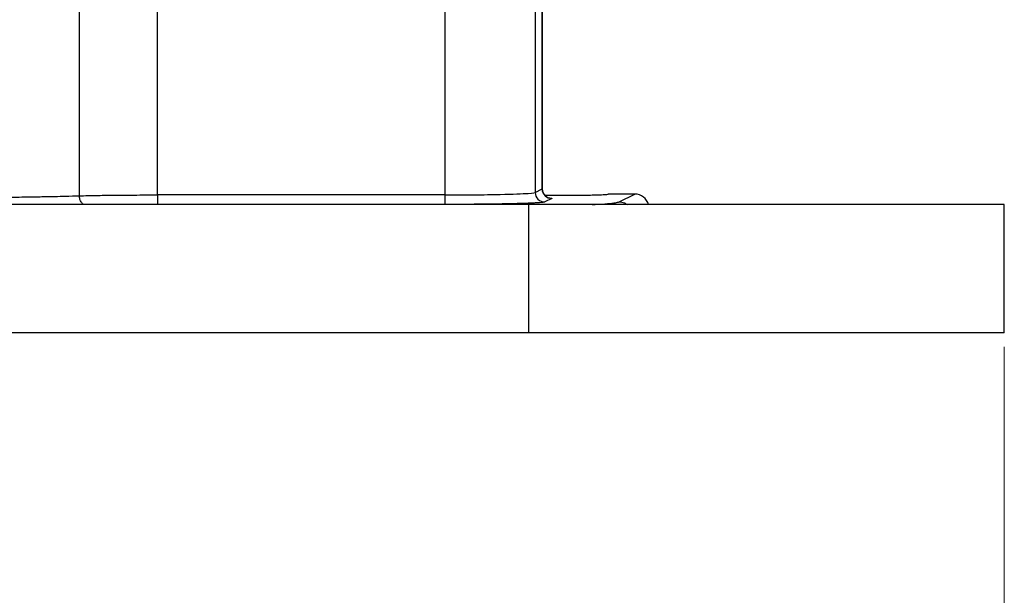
# Model space of a CAD drawing. Header units: inches. Extents: x 0.6 to 16.3, y 0.2 to 11.5.
# Tile 6 of 20: x 5.5 to 8.3, y 4.2 to 5.8. Entities that reach past the tile are written whole.
import ezdxf

# ---------------------------------------------------------------- set-up
doc = ezdxf.new("R2010")
doc.units = ezdxf.units.IN
doc.header["$MEASUREMENT"] = 0
doc.styles.add('SLDTEXTSTYLE0', font='TXT', dxfattribs={"width": 0.75})
doc.dimstyles.new('SLDDIMSTYLE0', dxfattribs={"dimtxt": 0.137795, "dimasz": 0.14, "dimexe": 0, "dimexo": 0.0625, "dimgap": 0.034449, "dimtad": 0, "dimdec": 1, "dimlfac": 1.5, "dimrnd": 1e-09, "dimzin": 12, "dimdsep": 46, "dimtxsty": 'SLDTEXTSTYLE0', "dimblk1": 'CLOSED', "dimblk2": 'CLOSED', "dimsah": 1, "dimcen": 0.09, "dimadec": 0, "dimazin": 3, "dimtfac": 1, "dimtdec": 1, "dimtofl": 0, "dimtmove": 0, "dimatfit": 3, "dimldrblk": 'CLOSED', "dimfxl": 0, "dimfrac": 2, "dimtolj": 1, "dimtzin": 12, "dimarcsym": 0})

# ---------------------------------------------------------------- blocks, each defined once
blk = doc.blocks.new('_Closed')
at = {"color": 0, "linetype": 'ByBlock', "lineweight": -2}
for p, q in [((-1, 0.166667), (0, 0)), ((-1, 0.166667), (-1, -0.166667)), ((0, 0), (-1, -0.166667)), ((0, 0), (-1, 0))]:
    blk.add_line(p, q, dxfattribs=at)
blk = doc.blocks.new('_D_9')
at = {"color": 7, "linetype": 'Continuous', "lineweight": 0}
for p, q in [((5.2254, 5.318), (5.2254, 3.5187)), ((8.3054, 4.8573), (8.3054, 3.5187)), ((6.8153, 3.7565), (6.7733, 3.7565)), ((6.7733, 3.7565), (6.7733, 3.5378)), ((7.1207, 3.7565), (7.1627, 3.7565)), ((7.1627, 3.7565), (7.1627, 3.5378)), ((5.2254, 3.5581), (6.6524, 3.5581)), ((6.7733, 3.5378), (6.8153, 3.5378)), ((7.1627, 3.5378), (7.1207, 3.5378)), ((8.3054, 3.5581), (7.2835, 3.5581))]:
    blk.add_line(p, q, dxfattribs=at)
at = {"color": 7, "linetype": 'Continuous', "lineweight": 18, "xscale": 0.14, "yscale": 0.14, "rotation": 180.0000000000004}
blk.add_blockref('_Closed', (5.2254, 3.5581, -1.1935), dxfattribs=at)
at = {"color": 7, "linetype": 'Continuous', "lineweight": 18, "xscale": 0.14, "yscale": 0.14}
blk.add_blockref('_Closed', (8.3054, 3.5581, -1.1935), dxfattribs=at)
at = {"color": 7, "linetype": 'Continuous', "lineweight": 18, "char_height": 0.1378, "attachment_point": 1, "style": 'SLDTEXTSTYLE0'}
for s, insert in [('117', (6.8153, 3.7154)), ('4.6', (6.8407, 3.5092))]:
    blk.add_mtext(s, dxfattribs=dict(at, insert=insert))

msp = doc.modelspace()

# ---------------------------------------------------------------- linework, layer by layer
at = {"color": 7, "linetype": 'Continuous', "lineweight": 25}
for p, q in [((7.0094, 5.3007), (7.0094, 6.0184)), ((7.0097, 5.3006), (7.0097, 6.017)), ((5.7111, 5.2815), (5.7111, 5.862)), ((5.9305, 5.2839), (5.9305, 5.8303)), ((6.7366, 5.8303), (6.7366, 5.2839)), ((6.9896, 5.8137), (6.9896, 5.2908)), ((6.7366, 5.2839), (5.9305, 5.2839)), ((6.9896, 5.2908), (7.0094, 5.3007)), ((7.2687, 5.2863), (7.1944, 5.2863)), ((7.2249, 5.2645), (7.2687, 5.2863)), ((6.9721, 5.2567), (3.4787, 5.2567)), ((6.7366, 5.2572), (5.9305, 5.2572)), ((6.9721, 4.8967), (6.9721, 5.2567)), ((8.3054, 5.2567), (6.9721, 5.2567)), ((7.036, 5.274), (7.0162, 5.2642)), ((8.3054, 4.8967), (8.3054, 5.2567)), ((6.9721, 4.8967), (3.4787, 4.8967)), ((8.3054, 4.8967), (6.9721, 4.8967))]:
    msp.add_line(p, q, dxfattribs=at)
msp.add_ellipse((7.2687, 5.2463), major_axis=(0.0358, 0.0179), ratio=0.998288, start_param=6.080796, end_param=7.389923, dxfattribs=at)
for points, knots in [([(5.3372, 5.2769), (5.3557, 5.2769), (5.3742, 5.2769), (5.4244, 5.2771), (5.4559, 5.2772), (5.5056, 5.2777), (5.5243, 5.2779), (5.5517, 5.2782), (5.5607, 5.2783), (5.5838, 5.2787), (5.5976, 5.2789), (5.6324, 5.2795), (5.6528, 5.28), (5.6856, 5.2808), (5.6987, 5.2811), (5.7111, 5.2815)], [0, 0, 0, 0, 0.1110913, 0.1110913, 0.3032811, 0.3032811, 0.4233998, 0.4233998, 0.4834591, 0.4834591, 0.579554, 0.579554, 0.7333058, 0.7333058, 0.8448204, 0.8448204, 0.8448204, 0.8448204]), ([(5.7111, 5.2815), (5.7188, 5.2817), (5.7271, 5.2819), (5.7498, 5.2824), (5.765, 5.2827), (5.8068, 5.2833), (5.8348, 5.2835), (5.8857, 5.2838), (5.9081, 5.2839), (5.9305, 5.2839)], [-0.8448205, -0.8448205, -0.8448205, -0.8448205, -0.72544, -0.72544, -0.5344313, -0.5344313, -0.2288174, -0.2288174, -0.0000012, -0.0000012, -0.0000012, -0.0000012]), ([(5.9305, 5.2839), (5.9305, 5.277), (5.9305, 5.2633), (5.9305, 5.2574), (5.9305, 5.2572)], [0, 0, 0, 0, 0.5, 0.9998289, 0.9998289, 0.9998289, 0.9998289]), ([(6.7366, 5.2839), (6.7538, 5.2839), (6.771, 5.2839), (6.8147, 5.2842), (6.8408, 5.2845), (6.9025, 5.2855), (6.9345, 5.2864), (6.976, 5.2885), (6.9874, 5.2897), (6.9896, 5.2908)], [-1.518421, -1.518421, -1.518421, -1.518421, -1.314891, -1.314891, -0.989243, -0.989243, -0.468207, -0.468207, 0, 0, 0, 0]), ([(6.7366, 5.2839), (6.7366, 5.277), (6.7366, 5.2702), (6.7366, 5.2603), (6.7366, 5.2574), (6.7366, 5.2572)], [0, 0, 0, 0, 0.5, 0.5, 1, 1, 1, 1]), ([(6.9896, 5.2908), (6.9896, 5.2838), (6.9954, 5.2699), (7.0092, 5.2642), (7.0162, 5.2642), (7.0162, 5.2642), (7.0162, 5.2642), (7.0162, 5.2642)], [-0.000725, -0.000725, -0.000725, -0.000725, 0.499275, 0.999275, 0.999275, 0.999275, 1, 1, 1, 1]), ([(7.0094, 5.3007), (7.0094, 5.2937), (7.0123, 5.2868), (7.0221, 5.2769), (7.0291, 5.2741), (7.036, 5.274)], [0, 0, 0, 0, 0.5, 0.5, 1, 1, 1, 1]), ([(7.0127, 5.2886), (7.0125, 5.289), (7.0119, 5.2901), (7.0102, 5.2946), (7.01, 5.2983), (7.0097, 5.3013)], [0, 0, 0, 0, 0.0889912, 0.2503271, 1, 1, 1, 1]), ([(7.022, 5.2786), (7.022, 5.2787), (7.0218, 5.279), (7.0195, 5.2805), (7.0173, 5.2824), (7.0162, 5.2835), (7.0158, 5.284)], [0, 0, 0, 0, 0.361217, 0.755453, 0.895453, 1, 1, 1, 1]), ([(7.0165, 5.283), (7.0305, 5.2829), (7.0612, 5.2827), (7.1024, 5.2829), (7.1339, 5.2834), (7.1598, 5.2839), (7.1796, 5.2847), (7.1922, 5.2855), (7.1936, 5.2861), (7.1944, 5.2863)], [0, 0, 0, 0, 0.168579, 0.370186, 0.475723, 0.584108, 0.758606, 0.871028, 1, 1, 1, 1]), ([(7.0162, 5.2642), (7.0161, 5.2641), (7.0157, 5.2639), (7.0149, 5.2637), (7.0139, 5.2635), (7.0126, 5.2633), (7.011, 5.2631), (7.008, 5.2627), (7.0024, 5.2622), (6.9928, 5.2615), (6.9806, 5.2609), (6.961, 5.2601), (6.9306, 5.2592), (6.8939, 5.2584), (6.8618, 5.258), (6.8371, 5.2577), (6.8118, 5.2575), (6.7893, 5.2573), (6.7697, 5.2573), (6.7532, 5.2572), (6.7421, 5.2572), (6.7366, 5.2572)], [0, 0, 0, 0, 0.019557, 0.039078, 0.05858, 0.07808, 0.097596, 0.117143, 0.178958, 0.240804, 0.305011, 0.369249, 0.50006, 0.630862, 0.695057, 0.759283, 0.82108, 0.882908, 0.921941, 0.960926, 1, 1, 1, 1])]:
    msp.add_open_spline(points, degree=3, knots=knots, dxfattribs=at)
at = {"color": 8, "linetype": 'Continuous', "lineweight": 25}
for points, knots in [([(5.7247, 5.2567), (5.7243, 5.2568), (5.7214, 5.2575), (5.7168, 5.2626), (5.7121, 5.2711), (5.7114, 5.278), (5.7111, 5.2815)], [0, 0, 0, 0, 0.053192, 0.368653, 0.684113, 1, 1, 1, 1]), ([(7.0255, 5.2763), (7.0274, 5.2762), (7.0375, 5.2755), (7.0367, 5.2747), (7.036, 5.274)], [0, 0, 0, 0, 0.180797, 1, 1, 1, 1]), ([(7.1491, 5.2567), (7.1521, 5.2568), (7.1706, 5.2577), (7.1932, 5.2595), (7.2169, 5.262), (7.2223, 5.2636), (7.2249, 5.2645)], [0, 0, 0, 0, 0.060394, 0.381985, 0.695375, 1, 1, 1, 1]), ([(7.2249, 5.2645), (7.2303, 5.264), (7.2385, 5.2634), (7.245, 5.2584), (7.2472, 5.2567)], [0, 0, 0, 0, 0.647824, 1, 1, 1, 1])]:
    msp.add_open_spline(points, degree=3, knots=knots, dxfattribs=at)

# ---------------------------------------------------------------- dimensions: what is measured, and where the dimension line sits
at = {"color": 7, "linetype": 'Continuous', "lineweight": 18}
dim = msp.add_linear_dim(base=(8.3054, 3.5581), p1=(5.2254, 5.3574), p2=(8.3054, 4.8967), dimstyle='SLDDIMSTYLE0', dxfattribs=at)
dim.commit()
dim.dimension.update_dxf_attribs({"geometry": '_D_9', "text_midpoint": (6.968, 3.5581), "dimtype": 160})

doc.saveas('drawing.dxf')
